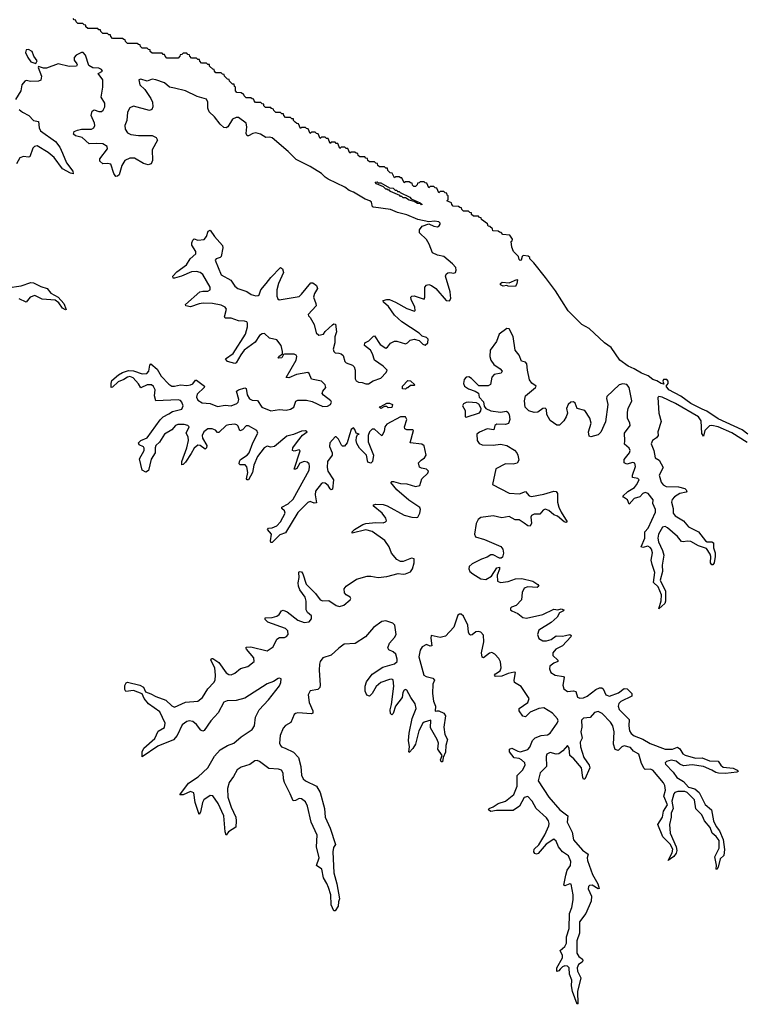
# Model space of a CAD drawing. Extents: x 2535812 to 2752880, y 540738 to 728399.
# Tile 66 of 213: x 2584844 to 2590722, y 631990 to 639962. Entities that reach past the tile are written whole.
import ezdxf

# ---------------------------------------------------------------- set-up
doc = ezdxf.new("R2010")
doc.units = 0

msp = doc.modelspace()

# ---------------------------------------------------------------- linework, layer by layer
at = {"layer": '0CON20XD'}
for points in [[(2590735, 636607.1), (2590690, 636640), (2590495, 636729.2), (2590403.2, 636793.2), (2590365, 636808.6), (2590275, 636854.6), (2590193.2, 636913.2), (2590095, 636964.4), (2590073.3, 636995), (2590090, 637015), (2590090, 637035), (2590078.3, 637048.3), (2590051.7, 637048.3), (2590047.5, 637035), (2590055, 637010), (2590032.5, 637015), (2589998.3, 637038.3), (2589965, 637047.5), (2589928.8, 637078.8), (2589875, 637098.6), (2589815, 637134.4), (2589765.5, 637155.5), (2589700, 637205), (2589628.9, 637308.9), (2589574.4, 637345), (2589451.5, 637461.5), (2589391.2, 637495), (2589282.5, 637605), (2589180, 637765), (2589096.7, 637875), (2589003.6, 637993.6), (2588970, 638025), (2588970, 638035), (2588958.3, 638048.3), (2588918.3, 638051.7), (2588910, 638045), (2588900, 638015), (2588893, 638013), (2588885, 638020), (2588880, 638045), (2588840, 638085), (2588825, 638120), (2588820, 638165), (2588828.3, 638171.7), (2588830, 638185), (2588808.3, 638218.3), (2588752.5, 638222.5), (2588738.3, 638238.3), (2588725, 638240), (2588715, 638250), (2588671.7, 638251.7), (2588668.3, 638268.3), (2588648.3, 638288.3), (2588635, 638290), (2588628.3, 638308.3), (2588580, 638345), (2588578.3, 638358.3), (2588565, 638360), (2588555, 638370), (2588515, 638370), (2588500, 638385), (2588498.3, 638398.3), (2588485, 638400), (2588475, 638410), (2588435, 638410), (2588420, 638425), (2588418.3, 638438.3), (2588405, 638440), (2588395, 638450), (2588351.7, 638451.7), (2588340, 638465), (2588338.3, 638478.3), (2588300, 638495), (2588310, 638505), (2588310, 638535), (2588301.7, 638541.7), (2588298.3, 638558.3), (2588285, 638560), (2588275, 638570), (2588245, 638570), (2588235, 638560), (2588218.3, 638598.3), (2588205, 638600), (2588195, 638610), (2588165, 638610), (2588155, 638600), (2588138.3, 638638.3), (2588125, 638640), (2588115, 638650), (2588085, 638650), (2588075, 638640), (2588061.7, 638638.3), (2588060, 638625), (2588045, 638610), (2588031.7, 638611.7), (2588021.7, 638621.7), (2588018.3, 638638.3), (2588005, 638640), (2587995, 638650), (2587965, 638650), (2587955, 638640), (2587935, 638680), (2587925, 638680), (2587915, 638690), (2587885, 638690), (2587875, 638680), (2587858.3, 638718.3), (2587841.7, 638721.7), (2587821.7, 638741.7), (2587818.3, 638758.3), (2587805, 638760), (2587795, 638770), (2587755, 638770), (2587741.7, 638781.7), (2587738.3, 638798.3), (2587725, 638800), (2587715, 638810), (2587675, 638810), (2587661.7, 638821.7), (2587658.3, 638838.3), (2587645, 638840), (2587635, 638850), (2587595, 638850), (2587581.7, 638861.7), (2587578.3, 638878.3), (2587565, 638880), (2587555, 638890), (2587525, 638890), (2587515, 638880), (2587498.3, 638918.3), (2587485, 638920), (2587475, 638930), (2587445, 638930), (2587435, 638920), (2587418.3, 638958.3), (2587405, 638960), (2587395, 638970), (2587365, 638970), (2587355, 638960), (2587338.3, 638998.3), (2587325, 639000), (2587315, 639010), (2587285, 639010), (2587275, 639000), (2587258.3, 639038.3), (2587245, 639040), (2587235, 639050), (2587205, 639050), (2587195, 639040), (2587178.3, 639078.3), (2587165, 639080), (2587155, 639090), (2587125, 639090), (2587115, 639080), (2587098.3, 639118.3), (2587085, 639120), (2587071.7, 639131.7), (2587060, 639145), (2587058.3, 639158.3), (2587045, 639160), (2587035, 639170), (2586995, 639170), (2586980, 639185), (2586978.3, 639198.3), (2586965, 639200), (2586955, 639210), (2586915, 639210), (2586900, 639225), (2586898.3, 639238.3), (2586881.7, 639241.7), (2586875, 639250), (2586831.7, 639251.7), (2586820, 639265), (2586818.3, 639278.3), (2586805, 639280), (2586795, 639290), (2586751.7, 639291.7), (2586740, 639305), (2586738.3, 639318.3), (2586725, 639320), (2586715, 639330), (2586675, 639330), (2586660, 639345), (2586658.3, 639358.3), (2586645, 639360), (2586635, 639370), (2586601.7, 639371.7), (2586590, 639385), (2586590, 639415), (2586581.7, 639421.7), (2586578.3, 639438.3), (2586565, 639440), (2586551.7, 639451.7), (2586540, 639465), (2586538.3, 639478.3), (2586525, 639480), (2586500, 639505), (2586498.3, 639518.3), (2586485, 639520), (2586475, 639530), (2586431.7, 639531.7), (2586420, 639545), (2586418.3, 639558.3), (2586405, 639560), (2586380, 639585), (2586378.3, 639598.3), (2586365, 639600), (2586355, 639610), (2586315, 639610), (2586300, 639625), (2586298.3, 639638.3), (2586285, 639640), (2586275, 639650), (2586235, 639650), (2586220, 639665), (2586218.3, 639678.3), (2586205, 639680), (2586195, 639690), (2586165, 639690), (2586155, 639680), (2586141.7, 639678.3), (2586140, 639665), (2586125, 639650), (2586035, 639650), (2586020, 639665), (2586015, 639680), (2586005, 639680), (2585995, 639690), (2585915, 639690), (2585900, 639705), (2585898.3, 639718.3), (2585885, 639720), (2585875, 639730), (2585835, 639730), (2585820, 639745), (2585818.3, 639758.3), (2585805, 639760), (2585795, 639770), (2585715, 639770), (2585700, 639785), (2585698.3, 639798.3), (2585685, 639800), (2585675, 639810), (2585595, 639810), (2585580, 639825), (2585578.3, 639838.3), (2585565, 639840), (2585555, 639850), (2585515, 639850), (2585500, 639865), (2585498.3, 639878.3), (2585485, 639880), (2585475, 639890), (2585395, 639890), (2585380, 639905), (2585378.3, 639918.3), (2585365, 639920), (2585355, 639930), (2585315, 639930), (2585300, 639945), (2585298.3, 639958.3), (2585285, 639960), (2585275, 639970)], [(2584975, 639606.7), (2584985, 639627.5), (2584957.5, 639665), (2584944, 639705), (2584915, 639720.8), (2584895, 639718.8), (2584889.4, 639695), (2584910, 639655), (2584935, 639621.4), (2584975, 639606.7)], [(2585695, 638821.1), (2585669.5, 638780.5), (2585647.1, 638705), (2585635, 638693.5), (2585622, 638692), (2585605, 638717.5), (2585580.8, 638790.8), (2585555, 638798.2), (2585515, 638794.4), (2585491.1, 638815), (2585491.8, 638835), (2585553.5, 638915), (2585550, 638935), (2585515, 638955.6), (2585465, 638960.3), (2585405, 638955.3), (2585349, 639009), (2585295, 639021.8), (2585277.8, 639035), (2585285.6, 639055), (2585312.2, 639067.8), (2585345, 639074.1), (2585424.7, 639075.3), (2585443.5, 639085), (2585451.3, 639105), (2585448.7, 639125), (2585421.9, 639185), (2585428.7, 639221.3), (2585445, 639230.9), (2585485, 639217.3), (2585505, 639218.5), (2585519.9, 639230.1), (2585533.2, 639255), (2585533.1, 639285), (2585502.4, 639335), (2585516, 639415), (2585516.2, 639475), (2585477.5, 639525), (2585513.8, 639545), (2585505, 639558.6), (2585485, 639568.9), (2585435, 639571.1), (2585401.8, 639591.8), (2585375, 639674.2), (2585356.9, 639695), (2585345, 639696.8), (2585301.4, 639675), (2585284, 639655), (2585284.2, 639635), (2585306.2, 639605), (2585308.8, 639595), (2585302.5, 639585), (2585243.9, 639583.9), (2585155, 639603.6), (2585061.7, 639568.3), (2585035, 639569.5), (2584997, 639583), (2584994.2, 639575), (2585020, 639505), (2585015, 639472), (2584996.9, 639463.1), (2584935, 639460.3), (2584895, 639468.9), (2584885, 639464.4), (2584859.6, 639435), (2584852, 639385), (2584810.3, 639315)], [(2586822.5, 636495), (2586768.4, 636425), (2586738.6, 636355), (2586728.1, 636295), (2586695, 636236), (2586685, 636236.2), (2586680, 636245), (2586690, 636295), (2586682.6, 636342.6), (2586666.7, 636356.7), (2586626.8, 636356.8), (2586620.6, 636365), (2586621.5, 636385), (2586630.5, 636399.5), (2586683.3, 636436.7), (2586699.2, 636455), (2586729.8, 636535), (2586770.6, 636615), (2586761.9, 636635), (2586695, 636672.5), (2586675, 636673.9), (2586645, 636642.3), (2586625, 636634.2), (2586611.5, 636671.5), (2586601.5, 636681.5), (2586585, 636686.2), (2586535, 636682.3), (2586515, 636674.8), (2586455, 636620), (2586445, 636620), (2586427.1, 636637.1), (2586399.9, 636649.9), (2586365, 636649.4), (2586333.8, 636625), (2586318.8, 636595), (2586323.1, 636573.1), (2586358.9, 636515), (2586355.7, 636495), (2586345, 636484.2), (2586305, 636513.8), (2586285, 636516.2), (2586255, 636492.2), (2586230.3, 636449.7), (2586185, 636380), (2586165, 636360), (2586155, 636357.5), (2586155, 636383.3), (2586195.6, 636494.4), (2586209.7, 636555), (2586207.8, 636585), (2586189.5, 636615), (2586214.4, 636665), (2586202.9, 636675), (2586175, 636683.9), (2586123.3, 636685), (2586105.3, 636675), (2586075, 636640.9), (2586015.3, 636605), (2585975, 636541.8), (2585946.3, 636513.7), (2585940.3, 636495), (2585940.5, 636455), (2585907.3, 636402.7), (2585885, 636311.4), (2585865, 636297.1), (2585833.3, 636313.3), (2585813.9, 636405), (2585849.5, 636475), (2585851.9, 636491.9), (2585844.5, 636504.5), (2585810.6, 636520.6), (2585804.6, 636535.4), (2585824.2, 636555), (2585873.7, 636576.3), (2585978.9, 636721.1), (2586004.5, 636745.5), (2586049, 636771), (2586080.8, 636789.2), (2586155, 636808), (2586165.2, 636834.8), (2586156.7, 636865), (2586145, 636877.8), (2586125, 636885.2), (2585945.5, 636875.5), (2585933.9, 636915), (2585940.8, 636965), (2585925, 636992.1), (2585910, 637005), (2585875, 637005.3), (2585825, 636980), (2585805, 637013.6), (2585760.9, 637060.8), (2585735, 637072.5), (2585715, 637068.5), (2585685, 637048.9), (2585639.3, 637030.7), (2585595, 636986.2), (2585584.1, 636984.1), (2585582.9, 637015), (2585589.7, 637040.3), (2585643.1, 637085), (2585675, 637104.5), (2585725, 637120.8), (2585765, 637119.1), (2585835, 637094.2), (2585872.7, 637097.3), (2585888.5, 637115), (2585896.2, 637165), (2585905, 637175.8), (2585955, 637131.1), (2585987.1, 637075), (2586049.9, 637009.9), (2586075.2, 636995.2), (2586095, 636993.3), (2586145, 637006.2), (2586195, 637000.6), (2586225, 637004.6), (2586245.3, 637014.7), (2586265, 637042.9), (2586275, 637044.4), (2586338.6, 636995), (2586335.6, 636985), (2586279.7, 636930.3), (2586274.8, 636905), (2586285, 636881.8), (2586319.2, 636859.2), (2586385, 636854.8), (2586445, 636830.4), (2586505, 636842), (2586555, 636834.8), (2586601.1, 636855), (2586610.6, 636865), (2586616, 636886), (2586598.8, 636955), (2586613.3, 636965), (2586665, 636980), (2586675.5, 636975.5), (2586683.4, 636923.4), (2586702.4, 636892.4), (2586725, 636881.1), (2586767.9, 636877.9), (2586804, 636825), (2586875, 636795.2), (2586945, 636806.1), (2586998.5, 636801.5), (2587035, 636809.5), (2587060.9, 636825), (2587077, 636873), (2587095, 636882.3), (2587165, 636880), (2587211.1, 636871.1), (2587295, 636831.1), (2587335, 636833.5), (2587359.6, 636845), (2587366.9, 636865), (2587360.9, 636875), (2587300.7, 636920.7), (2587292.1, 636935), (2587296.4, 636955), (2587319.5, 636985), (2587315.4, 637005), (2587285, 637035.8), (2587205, 637050.8), (2587185, 637096.2), (2587175, 637104.3), (2587082, 637088), (2587022.5, 637062.5), (2586998.8, 637065), (2587081.8, 637205), (2587086.7, 637235), (2587080.8, 637245), (2587065, 637252.5), (2586985, 637253.3), (2586978.3, 637251.7), (2586965.7, 637225), (2586940.6, 637220.6), (2586936.2, 637225), (2586941.4, 637235), (2586970, 637255), (2586970.6, 637275), (2586959.6, 637325), (2586925, 637369.3), (2586865, 637383.3), (2586825, 637419.6), (2586805, 637418.2), (2586785, 637404.5), (2586748.2, 637351.8), (2586658.7, 637285), (2586631.5, 637248.5), (2586595, 637183.8), (2586585, 637176.9), (2586524, 637194), (2586508, 637215), (2586571.7, 637258.3), (2586671.2, 637415), (2586687.3, 637475), (2586687.5, 637505), (2586681.4, 637515), (2586662, 637522), (2586614.7, 637524.7), (2586555, 637544.7), (2586505, 637544.5), (2586501.8, 637555), (2586517.1, 637617.1), (2586505.6, 637635), (2586475, 637650.9), (2586403.3, 637663.3), (2586326.9, 637666.9), (2586295, 637662.2), (2586225, 637637.8), (2586186.7, 637645), (2586183.8, 637655), (2586301, 637759), (2586325, 637764.7), (2586365, 637762.7), (2586385.5, 637775), (2586384.6, 637795), (2586325, 637899.2), (2586304, 637914), (2586275, 637923.4), (2586235, 637920.2), (2586154, 637885), (2586095, 637870), (2586085, 637870), (2586083.8, 637885), (2586115, 637919.1), (2586192.9, 637977.1), (2586223.9, 638026.1), (2586270, 638065), (2586267.5, 638085), (2586235.6, 638135), (2586235.7, 638155), (2586245, 638176.7), (2586255, 638186.2), (2586285.7, 638175.7), (2586335, 638181.9), (2586355.6, 638205), (2586369.5, 638250.5), (2586385, 638256.2), (2586419.4, 638205), (2586483.6, 638133.6), (2586486.2, 638115), (2586474.3, 638045), (2586465, 638035.7), (2586433.8, 638026.2), (2586425.6, 638014.4), (2586475, 637894.6), (2586551.9, 637851.9), (2586585.4, 637805), (2586607.8, 637785), (2586681.6, 637761.6), (2586716.6, 637736.6), (2586755, 637724.6), (2586772.7, 637727.3), (2586780.6, 637735), (2586795.9, 637774.1), (2586838.5, 637825), (2586875, 637875.5), (2586955, 637954), (2586969.2, 637945), (2586978.9, 637915), (2586937.9, 637825), (2586924, 637775), (2586925, 637723.3), (2586932.3, 637702.3), (2586942.5, 637692.5), (2587105, 637721.5), (2587125, 637738.6), (2587198.3, 637831.7), (2587215, 637830), (2587245, 637809.2), (2587252.5, 637785), (2587227.7, 637745), (2587220.4, 637715), (2587239.6, 637665), (2587241.1, 637645), (2587177.5, 637575), (2587180, 637565), (2587195, 637550), (2587225.4, 637495), (2587242.9, 637425), (2587265, 637407.5), (2587302.5, 637415), (2587315, 637435.8), (2587375, 637490), (2587385, 637498), (2587397.5, 637497.5), (2587406.2, 637435), (2587394.5, 637395), (2587393.1, 637345), (2587381.1, 637295), (2587385.4, 637275.4), (2587395, 637264.5), (2587425, 637261.2), (2587445, 637255.4), (2587461.8, 637241.8), (2587475.3, 637195.3), (2587485, 637182.3), (2587535, 637163.9), (2587550.3, 637150.3), (2587557.9, 637125), (2587557.1, 637055), (2587565, 637038.9), (2587585, 637025.6), (2587615, 637025.5), (2587645, 637013.8), (2587665, 637013.8), (2587702.6, 637037.4), (2587765, 637058.9), (2587808.2, 637105), (2587816.2, 637125), (2587785, 637155.3), (2587714.5, 637204.5), (2587698.9, 637255), (2587681.9, 637285), (2587633.1, 637325), (2587636.9, 637345), (2587668.7, 637361.3), (2587705, 637400.5), (2587715, 637402.2), (2587761.3, 637331.3), (2587805, 637303.3), (2587819.5, 637310.5), (2587845, 637341.8), (2587875, 637357.8), (2587895, 637358.2), (2587965, 637337.3), (2587982.5, 637345), (2588002.3, 637367.7), (2588035, 637376), (2588075.3, 637365.3), (2588105.6, 637335), (2588125, 637327.3), (2588146.2, 637345), (2588148.2, 637375), (2588135, 637387.3), (2588100.3, 637400.3), (2588075, 637422.7), (2587935, 637516.7), (2587875, 637569.1), (2587828.8, 637638.8), (2587785.8, 637675), (2587783.2, 637686.8), (2587813.8, 637696.2), (2587836.7, 637695), (2587885, 637674.6), (2587975, 637622.8), (2588038.1, 637601.9), (2588043.8, 637606.2), (2588039.5, 637635), (2588010.9, 637695), (2588008, 637715), (2588015.8, 637724.2), (2588035, 637725.5), (2588115, 637700), (2588122.5, 637715), (2588121.1, 637795), (2588135, 637813.1), (2588155, 637817.1), (2588175, 637810.4), (2588210, 637785), (2588295, 637689.1), (2588320, 637685), (2588330.9, 637705), (2588327, 637757), (2588290, 637885), (2588295, 637900), (2588307.9, 637912.1), (2588325, 637915.4), (2588355, 637909.4), (2588369.2, 637915), (2588375.5, 637935), (2588371.1, 637955), (2588344.4, 637985), (2588275.7, 638045), (2588224.2, 638054.2), (2588184.8, 638074.8), (2588156.7, 638145), (2588135, 638181.2), (2588078.6, 638235), (2588079.2, 638260.8), (2588098.8, 638291.2), (2588155, 638310), (2588195, 638291.1), (2588225, 638284.6), (2588238.7, 638291.3), (2588246.8, 638305), (2588246.1, 638315), (2588235.5, 638325), (2588199.6, 638330.4), (2588155, 638325.6), (2588065, 638344.4), (2587975, 638381.6), (2587901.4, 638401.3), (2587842.5, 638425), (2587705, 638442.5), (2587697.7, 638447.7), (2587690.4, 638485), (2587675.4, 638495), (2587637.5, 638507.5), (2587544.7, 638565), (2587509, 638579), (2587474.7, 638605), (2587340.4, 638669.6), (2587315, 638685.6), (2587285, 638716.8), (2587195, 638771.6), (2587080.2, 638830.2), (2587016, 638895), (2586885, 639004.2), (2586865, 639010.8), (2586835, 639008), (2586790.8, 639035), (2586755, 639044.7), (2586730.1, 639039.9), (2586695, 639020), (2586685, 639021.9), (2586675, 639040), (2586681.3, 639095), (2586676.1, 639125), (2586615, 639168.9), (2586595, 639170.3), (2586565, 639157.5), (2586527.3, 639095), (2586515, 639087.3), (2586495, 639088.1), (2586465.4, 639115.4), (2586420.6, 639175), (2586376.5, 639216.5), (2586366.2, 639245), (2586365.5, 639295), (2586355, 639316.9), (2586280.6, 639340.6), (2586186, 639386), (2586095.8, 639405.8), (2586055, 639415.4), (2586015, 639451.1), (2585945, 639474.6), (2585915, 639478.9), (2585875, 639463.1), (2585825, 639478.8), (2585807.5, 639475), (2585815.8, 639435), (2585856.9, 639396.9), (2585904.8, 639324.8), (2585917.1, 639295), (2585921.8, 639255), (2585911.5, 639235), (2585895, 639225.4), (2585765, 639262), (2585735, 639249.2), (2585715, 639213.8), (2585710, 639145), (2585694.7, 639105), (2585696.9, 639075), (2585715, 639045.6), (2585741.8, 639031.8), (2585805, 639023.1), (2585915, 639023.3), (2585947.4, 639007.4), (2585958.8, 638985), (2585915, 638907.5), (2585917.9, 638822.1), (2585907.5, 638795), (2585882.9, 638787.1), (2585845, 638796.4), (2585771.5, 638841.5), (2585735, 638839.1), (2585695, 638821.1)], [(2584839.7, 639235), (2584865, 639212.9), (2584916.2, 639186.2), (2584955, 639146.2), (2584996.5, 639136.5), (2585000.9, 639085), (2585011.1, 639061.1), (2585133.1, 638975), (2585168.6, 638928.6), (2585191.2, 638881.2), (2585222.5, 638802.5), (2585272.9, 638735), (2585275.7, 638714.3), (2585255, 638718.1), (2585189.4, 638755), (2585121.5, 638845), (2585073.8, 638885), (2584985, 638939.4), (2584963.8, 638935), (2584948.8, 638921.2), (2584925, 638852.2), (2584915, 638848.2), (2584875, 638854.7), (2584845, 638842.1), (2584817.5, 638795)], [(2588095, 638462.5), (2588090, 638470), (2588063, 638473), (2588035, 638490), (2587995, 638500), (2587965, 638520), (2587945, 638520), (2587935, 638530), (2587925, 638530), (2587918.3, 638538.3), (2587845, 638570), (2587835, 638580), (2587825, 638580), (2587815, 638590), (2587805, 638590), (2587788.3, 638608.3), (2587731.7, 638631.7), (2587720, 638645), (2587735, 638650), (2587745, 638640), (2587765, 638640), (2587835, 638600), (2587865, 638597.5), (2587881.7, 638581.7), (2587895, 638580), (2587901.7, 638571.7), (2587915, 638570), (2587921.7, 638561.7), (2588000, 638525), (2588011.7, 638511.7), (2588085, 638480), (2588100, 638465), (2588095, 638462.5)], [(2584745, 637789.5), (2584856.6, 637806.6), (2584935, 637832.5), (2584955, 637830.9), (2585015, 637801.8), (2585066.1, 637786.1), (2585096.6, 637746.6), (2585155.7, 637715), (2585200, 637665), (2585220, 637615), (2585215, 637613.3), (2585191.2, 637625), (2585159.4, 637669.4), (2585129.8, 637689.8), (2585025, 637698.6), (2584965, 637728.3), (2584928.9, 637715), (2584895, 637675.7), (2584840.6, 637700.6)], [(2588855, 637802.5), (2588797, 637803), (2588785, 637810), (2588755, 637803.3), (2588733.6, 637813.6), (2588733.3, 637825), (2588746.4, 637836.4), (2588805, 637830), (2588865, 637857.5), (2588870, 637855), (2588866.7, 637825), (2588855, 637802.5)], [(2590729.6, 636539.6), (2590606.3, 636616.3), (2590495, 636664.9), (2590445, 636674.8), (2590425, 636673.1), (2590387.9, 636635), (2590375, 636590), (2590362.6, 636612.6), (2590358.6, 636715), (2590336.7, 636745), (2590148.6, 636855), (2590042.2, 636905), (2590015, 636910.4), (2590006.9, 636903.1), (2590014.6, 636775), (2590032.7, 636707.3), (2590006.9, 636625), (2590008.6, 636595), (2589996, 636575), (2589962.5, 636555), (2589952.1, 636527.9), (2589974.5, 636475), (2589984.4, 636415), (2590016.4, 636396.4), (2590051.1, 636335), (2590018, 636275), (2590035, 636218.6), (2590050, 636195), (2590075, 636181.8), (2590175, 636180), (2590225, 636166.5), (2590237.1, 636155), (2590242, 636145), (2590236.7, 636135), (2590185, 636125.5), (2590141.7, 636098.3), (2590122, 636078), (2590117.5, 636055), (2590130.6, 636005), (2590131.5, 635965), (2590145.9, 635945.9), (2590215, 635903.3), (2590255, 635854.4), (2590335.7, 635815.7), (2590391.8, 635741.8), (2590405, 635735.4), (2590444.4, 635734.4), (2590456.2, 635726.2), (2590457.5, 635685), (2590470, 635645), (2590471.4, 635615), (2590462.9, 635565), (2590451.7, 635548.3), (2590445, 635548), (2590432.7, 635565), (2590436.9, 635615), (2590430.9, 635635), (2590399.8, 635679.8), (2590335, 635702.3), (2590275, 635737.5), (2590245, 635740.7), (2590215, 635733.1), (2590197.2, 635737.2), (2590166.2, 635776.2), (2590085, 635848.8), (2590065, 635858.8), (2590045, 635853.2), (2590013, 635795), (2590006.1, 635765), (2590011.3, 635735), (2590045.2, 635665.2), (2590054.7, 635625.3), (2590041.4, 635545), (2590045.6, 635494.4), (2590025.4, 635425), (2590067.7, 635335), (2590068.8, 635255), (2590062.5, 635235), (2590015, 635192.5), (2590034.2, 635255.8), (2590036.7, 635305), (2590010.6, 635370.6), (2589971.4, 635405), (2589981.9, 635485), (2589960.3, 635550.3), (2589951.9, 635585), (2589963.2, 635645), (2589954.8, 635675), (2589945, 635688.6), (2589925, 635698.3), (2589885, 635688.9), (2589873.1, 635695), (2589902.3, 635765), (2589902, 635815), (2589927.3, 635845), (2589988.8, 635975), (2589987.4, 635995), (2589965.4, 636044.6), (2589970.3, 636075), (2589927.2, 636125), (2589905, 636133.7), (2589885.4, 636125), (2589861.7, 636098.3), (2589816.2, 636083.8), (2589775, 636038.8), (2589760.6, 636075), (2589730, 636095), (2589724.2, 636105), (2589765, 636142.2), (2589817, 636173), (2589835.3, 636195), (2589854.4, 636235), (2589845, 636247.3), (2589800.8, 636255), (2589801.5, 636275), (2589826.2, 636345), (2589820.2, 636370.2), (2589805, 636376.9), (2589755, 636362.1), (2589733.8, 636375), (2589735, 636400.8), (2589777.5, 636455), (2589782.5, 636475), (2589773.7, 636493.7), (2589737.1, 636525), (2589739.4, 636550.6), (2589737.3, 636615), (2589783.3, 636675), (2589780.3, 636695), (2589760.9, 636735), (2589760, 636785), (2589767.1, 636815), (2589796.1, 636875), (2589773.5, 636983.5), (2589755, 637008), (2589722.5, 637012.5), (2589695, 637004.5), (2589595, 636912), (2589590.9, 636895), (2589601.5, 636845), (2589583.6, 636706.3), (2589545, 636622.9), (2589525, 636599.6), (2589465, 636585.6), (2589450.5, 636590.5), (2589446.8, 636625), (2589466.1, 636695), (2589457.7, 636735), (2589415, 636796.9), (2589354.1, 636814.1), (2589337.8, 636857.8), (2589325, 636867.5), (2589303.7, 636866.3), (2589281.1, 636845), (2589268.8, 636815), (2589274.6, 636775), (2589266.1, 636745), (2589247.3, 636712.7), (2589211.3, 636678.7), (2589189.1, 636679.1), (2589135.3, 636715.3), (2589110, 636765), (2589106.4, 636805), (2589095.4, 636815.4), (2589076.6, 636813.4), (2589035.4, 636784.6), (2589005, 636780.4), (2588964.1, 636794.1), (2588934.7, 636824.7), (2588928.7, 636875), (2588935.4, 636915), (2589017.1, 636985), (2589021.4, 636995), (2588987.8, 637017.8), (2588969.2, 637045), (2588951.8, 637125), (2588947.8, 637175), (2588935, 637187.5), (2588905, 637197.5), (2588883.8, 637245), (2588851.8, 637285), (2588835.3, 637395.3), (2588805, 637460), (2588785, 637460.6), (2588723.3, 637415), (2588701.6, 637355), (2588650, 637285), (2588646.5, 637235), (2588655, 637204.4), (2588680.8, 637170.8), (2588732.2, 637135), (2588746.9, 637115), (2588739.1, 637100.9), (2588681.9, 637088.1), (2588665, 637067.1), (2588651.8, 637008.2), (2588635, 636998.4), (2588558.2, 636998.2), (2588497.9, 637057.9), (2588478.8, 637068.8), (2588455, 637068.4), (2588440.7, 637049.3), (2588434.8, 637015), (2588442.9, 636995), (2588475, 636971.6), (2588530, 636955), (2588555, 636936.7), (2588562, 636905), (2588595, 636866.9), (2588602.6, 636832.6), (2588614.5, 636814.5), (2588655, 636794.2), (2588735, 636785.3), (2588781.1, 636791.1), (2588794, 636784), (2588804.6, 636764.6), (2588810.4, 636725), (2588797.3, 636692.7), (2588775, 636685.4), (2588705, 636687.5), (2588688.2, 636675), (2588678.6, 636641.4), (2588625, 636649.2), (2588565, 636623.4), (2588543.2, 636605), (2588543.8, 636553.8), (2588560.2, 636530.2), (2588585, 636520.8), (2588675, 636517.7), (2588735, 636523.8), (2588785.4, 636515.4), (2588847.2, 636477.2), (2588865.9, 636455.9), (2588874.7, 636434.7)], [(2587965, 636970), (2587941.7, 636971.7), (2587940, 636995), (2587985, 637040), (2588005, 637037.5), (2588040, 637005), (2588035, 637000), (2588005, 637000), (2587985, 636980), (2587975, 636980), (2587965, 636970)], [(2587765, 636812.5), (2587751.7, 636828.3), (2587765, 636830), (2587813, 636857), (2587835, 636857.5), (2587860, 636845), (2587855, 636822.5), (2587825, 636820), (2587815, 636830), (2587795, 636830), (2587765, 636812.5)], [(2588455, 636744.4), (2588565, 636778.9), (2588574.2, 636795), (2588576.1, 636815), (2588559.5, 636849.5), (2588539.4, 636859.4), (2588475.7, 636864.3), (2588455, 636862.6), (2588435, 636851.5), (2588427.1, 636835), (2588446.7, 636796.7), (2588446.7, 636746.7), (2588455, 636744.4)], [(2588217.5, 634365), (2588235, 634366), (2588275, 634345.8), (2588288.8, 634325), (2588276.5, 634235), (2588284.6, 634174.6), (2588304.6, 634135), (2588292.1, 634085), (2588287.9, 634032.1), (2588270.5, 633989.5), (2588265, 633952.5), (2588255, 633953.8), (2588248.8, 633968.8), (2588262.5, 634005), (2588227.5, 634055), (2588230.8, 634105), (2588221.9, 634135), (2588168, 634228), (2588170, 634290), (2588115, 634275.5), (2588106.7, 634265), (2588073.3, 634205), (2588045, 634096.9), (2588025, 634060), (2587995, 634028.8), (2587990.8, 634035), (2587998.5, 634075), (2587990, 634125), (2587994.5, 634185.5), (2588020, 634305), (2588051.5, 634385), (2588042.1, 634422.1), (2588008.9, 634475), (2587975, 634532.9), (2587965, 634537.9), (2587955, 634534.4), (2587942.8, 634515), (2587939.1, 634475), (2587884.4, 634405), (2587865.5, 634345), (2587854.2, 634334.2), (2587843.6, 634343.6), (2587840.4, 634375), (2587852.3, 634417.7), (2587869.5, 634565), (2587865, 634616.9), (2587855, 634622.5), (2587835, 634620.3), (2587765.5, 634595), (2587728.2, 634561.8), (2587695, 634505.6), (2587675, 634485.6), (2587651.7, 634491.7), (2587639.1, 634525), (2587638.7, 634565), (2587648.4, 634601.6), (2587695, 634662.7), (2587781.7, 634718.3), (2587875, 634747.6), (2587897.3, 634765), (2587897.7, 634785), (2587886, 634826), (2587865, 634843.9), (2587830.7, 634860.7), (2587821.1, 634875), (2587835.3, 634914.7), (2587875, 634958.6), (2587889.2, 634985), (2587879.1, 635059.1), (2587862.5, 635075), (2587805.6, 635094.4), (2587775, 635088.9), (2587705, 635040), (2587641.1, 634965), (2587558.6, 634911.4), (2587468, 634905), (2587425.7, 634874.3), (2587365, 634816.5), (2587295, 634794.3), (2587275, 634766), (2587270, 634745), (2587266.5, 634695), (2587275.4, 634575), (2587270.9, 634555), (2587255, 634538.8), (2587195, 634527.8), (2587176.9, 634495), (2587184.7, 634434.7), (2587216.5, 634365), (2587215, 634346.7), (2587205, 634341.4), (2587095, 634351.1), (2587075, 634345.7), (2587063.5, 634335), (2587038, 634272), (2586995, 634246.4), (2586976.4, 634225), (2586951.1, 634165), (2586945.4, 634105.4), (2586952.5, 634085), (2586962.9, 634075), (2586992.5, 634065), (2587060.1, 634030.1), (2587099.1, 633989.1), (2587119.4, 633915), (2587122.8, 633845), (2587137.1, 633815), (2587155, 633798.8), (2587245, 633756.5), (2587273.8, 633705), (2587310.4, 633575), (2587316, 633505), (2587356.9, 633415), (2587398, 633285), (2587381.8, 633258.2), (2587377.6, 633225), (2587384.5, 633055), (2587410.9, 632965), (2587431.2, 632845), (2587421.7, 632818.3), (2587420, 632785), (2587395, 632747.5), (2587385, 632746.7), (2587364.4, 632795), (2587360.6, 632875), (2587341.5, 632935), (2587328.8, 632968.8), (2587300.4, 633015), (2587287.3, 633085), (2587243.8, 633115), (2587266.2, 633175), (2587244.6, 633265), (2587250.4, 633360.4), (2587201.6, 633465), (2587171.3, 633595), (2587155, 633628.9), (2587125, 633653.8), (2587105, 633656.9), (2587075, 633640.5), (2587055, 633638), (2587032.9, 633695), (2586986, 633785), (2586977.3, 633815), (2586975, 633862.5), (2586962.5, 633885), (2586937.5, 633895), (2586860.1, 633900.1), (2586785, 633956.5), (2586765, 633963.5), (2586745, 633961.1), (2586705, 633930.9), (2586635, 633909.5), (2586602.3, 633887.7), (2586574.5, 633835), (2586538.9, 633785), (2586523.8, 633736.2), (2586528.1, 633668.1), (2586555, 633586.2), (2586593.6, 633505), (2586596.4, 633475), (2586591.2, 633425), (2586533.1, 633386.9), (2586515, 633360), (2586506, 633386), (2586496.2, 633515), (2586448.7, 633615), (2586405, 633678), (2586385, 633681.4), (2586332.2, 633645), (2586322.5, 633625), (2586305.8, 633545), (2586295, 633527.5), (2586262.7, 633625), (2586251.9, 633701.9), (2586225, 633712.9), (2586165, 633686.2), (2586140, 633685), (2586210.2, 633779.8), (2586288.3, 633831.7), (2586365, 633905.7), (2586419.3, 633999.3), (2586465, 634050.6), (2586525, 634084.4), (2586575, 634103.1), (2586634.7, 634155.3), (2586725.3, 634214.7), (2586742.2, 634245), (2586752.5, 634315), (2586781.1, 634375), (2586857.5, 634455), (2586945, 634569.2), (2586957.5, 634595), (2586958, 634625), (2586945, 634630.8), (2586935, 634628.1), (2586896, 634604), (2586845, 634585.4), (2586665, 634469.6), (2586595, 634448.9), (2586522.7, 634447.3), (2586495.8, 634435), (2586450.3, 634349.7), (2586390.6, 634285), (2586335, 634206), (2586325, 634201.2), (2586308.3, 634208.3), (2586274.4, 634255), (2586245, 634280), (2586215, 634285.4), (2586195, 634280.5), (2586158.1, 634251.9), (2586117.8, 634165), (2586088.8, 634131.2), (2585960.5, 634079.5), (2585835, 633992.5), (2585835.8, 634035), (2585848, 634065), (2585937.4, 634142.6), (2585965, 634202), (2586015, 634230.8), (2586021.8, 634265), (2585978.6, 634358.6), (2585885, 634423.3), (2585850, 634465), (2585833.8, 634503.8), (2585765, 634529.6), (2585703.2, 634523.2), (2585695, 634540), (2585695, 634570), (2585705, 634593.3), (2585715, 634598), (2585815, 634574.2), (2585845, 634558), (2585860.7, 634520.7), (2585905, 634504.4), (2585945, 634481.1), (2586025, 634453.5), (2586075, 634405.7), (2586095, 634396.7), (2586185, 634435.4), (2586285.9, 634444.1), (2586323.6, 634475), (2586364.8, 634545.2), (2586415.2, 634594.8), (2586426.1, 634615), (2586428.4, 634655), (2586421.6, 634715), (2586391.1, 634775), (2586395, 634790), (2586405, 634790), (2586455, 634758.5), (2586514.7, 634674.7), (2586535, 634660), (2586555, 634657.7), (2586585, 634672.1), (2586630.5, 634709.5), (2586688.6, 634725), (2586740, 634765), (2586737.5, 634795), (2586678.5, 634865), (2586674.4, 634875), (2586678.3, 634881.7), (2586715, 634883.8), (2586845, 634851.8), (2586895.5, 634885), (2586924.4, 634945), (2586945, 634959.5), (2586985, 634960.5), (2587001.9, 634968.1), (2587015.4, 634985), (2587013.6, 635015), (2586995, 635033.6), (2586851.9, 635085), (2586829.5, 635105), (2586830, 635120), (2586885, 635120.4), (2586925, 635131.5), (2586942.5, 635145), (2586961.1, 635175), (2586975, 635180.4), (2587008.8, 635168.8), (2587095, 635098.9), (2587145, 635080), (2587185, 635085.5), (2587205, 635112), (2587204.3, 635135), (2587171.4, 635161.4), (2587160.4, 635185), (2587160.3, 635255), (2587152.3, 635285), (2587110.7, 635345), (2587099.5, 635375), (2587097.4, 635402.6), (2587104.6, 635445), (2587100.8, 635485), (2587106, 635494), (2587125, 635490), (2587135, 635473.8), (2587162.6, 635392.6), (2587237, 635317), (2587275.4, 635265.4), (2587295, 635255.6), (2587345, 635260), (2587405, 635220), (2587431.7, 635211.7), (2587465, 635222.2), (2587517.5, 635265), (2587522, 635275), (2587518, 635285), (2587484.2, 635305), (2587470.8, 635320.8), (2587470, 635355), (2587485.9, 635374.1), (2587569, 635431), (2587655, 635456.1), (2587685, 635456.9), (2587745, 635446.5), (2587815, 635453.3), (2587905, 635478.8), (2587945, 635471.2), (2587965, 635474), (2588005, 635490), (2588021.2, 635515), (2588036.2, 635565), (2588035, 635597.5), (2588015, 635603.3), (2587945, 635573.8), (2587925, 635576), (2587895, 635590), (2587852.6, 635642.6), (2587832.2, 635695), (2587797.1, 635745), (2587695, 635816.9), (2587645, 635830.4), (2587534.3, 635804.3), (2587534.4, 635815), (2587552.9, 635835), (2587619.2, 635875), (2587643.3, 635883.3), (2587725, 635890.8), (2587785, 635888.5), (2587803.8, 635895), (2587811.4, 635905), (2587806.4, 635925), (2587775.2, 635965.2), (2587702.5, 636025), (2587708, 636035), (2587725, 636040.5), (2587785, 636035.3), (2587815.7, 636025.7), (2587955, 635948.9), (2588016.2, 635933.8), (2588055, 635930.6), (2588065.8, 635935), (2588080, 635965), (2588085.5, 635995.5), (2588081.1, 636011.1), (2587990.9, 636070.9), (2587895, 636154.5), (2587846, 636215), (2587855, 636222.5), (2587867.9, 636222.1), (2587925, 636205.4), (2587975, 636204.1), (2588045, 636182.7), (2588080.7, 636189.3), (2588098.5, 636245), (2588145, 636288.9), (2588152.5, 636305), (2588135, 636322.1), (2588095, 636329.6), (2588079.6, 636339.6), (2588070, 636375), (2588092.5, 636395), (2588120, 636415), (2588132.3, 636435), (2588115, 636510.8), (2588096.2, 636525), (2588003.3, 636535), (2588030, 636635), (2588025, 636641.2), (2587975, 636640.8), (2587960, 636650), (2587956.9, 636665), (2587974.6, 636724.6), (2587963.8, 636745), (2587925, 636745.3), (2587813.2, 636686.8), (2587798.8, 636665), (2587791.9, 636628.1), (2587775, 636592.5), (2587715, 636646.6), (2587695, 636647.1), (2587673.1, 636625), (2587664.1, 636595.9), (2587662.9, 636545), (2587706.1, 636435), (2587698.2, 636385), (2587685, 636372.1), (2587660.3, 636380.3), (2587649.4, 636435), (2587593.8, 636493.8), (2587570.4, 636530.4), (2587565.2, 636555), (2587569.2, 636580.8), (2587577.5, 636602.5), (2587590, 636605), (2587565, 636614), (2587556.4, 636645), (2587545, 636656.4), (2587524.8, 636645), (2587510.7, 636599.3), (2587494.2, 636535.8), (2587470.5, 636509.5), (2587455, 636510), (2587447.3, 636517.3), (2587423.8, 636565), (2587405, 636584.4), (2587395, 636583.3), (2587352.2, 636535), (2587350.9, 636505), (2587371.2, 636455), (2587372.7, 636435), (2587335.3, 636385), (2587330, 636335), (2587337.5, 636305), (2587382.8, 636235), (2587375, 636160), (2587365, 636155.7), (2587355, 636162.5), (2587339.6, 636189.6), (2587315, 636208.2), (2587295, 636211.5), (2587285, 636206.5), (2587236.8, 636143.2), (2587233.9, 636113.9), (2587245, 636048.8), (2587225, 636047.9), (2587195, 636060.9), (2587175, 636052.5), (2587095, 635972.4), (2586995, 635806.7), (2586948.7, 635791.3), (2586885, 635729.2), (2586875, 635730), (2586873.5, 635743.5), (2586880.4, 635795), (2586849.2, 635835), (2586857.5, 635845), (2586885, 635847.2), (2586925, 635862.5), (2586954.3, 635895), (2586990.5, 635965), (2586985.2, 635985.2), (2586964.4, 636005), (2586964.5, 636015), (2587015, 636042.1), (2587055, 636080.3), (2587184.4, 636315), (2587189.4, 636345), (2587185.6, 636365.6), (2587169.5, 636379.5), (2587145.4, 636384.6), (2587109.5, 636370.5), (2587085, 636328.8), (2587075, 636321.2), (2587065, 636322.5), (2587112.3, 636472.3), (2587105, 636480), (2587065, 636467.1), (2587051.9, 636475), (2587054.7, 636495), (2587092.2, 636547.8), (2587133, 636597), (2587168.6, 636625), (2587155, 636632.5), (2587125, 636630.3), (2587057.8, 636602.2), (2587005, 636591), (2586905, 636506.9), (2586875, 636499.4), (2586845, 636509.4), (2586822.5, 636495)], [(2588874.7, 636434.7), (2588880.8, 636395), (2588868.2, 636371.8), (2588835, 636362.1), (2588775, 636365.5), (2588695, 636326.2), (2588668.8, 636198.8), (2588805, 636126.9), (2588887.3, 636122.7), (2588935, 636142), (2588965, 636107.5), (2588985, 636100), (2589085, 636119.3), (2589164.5, 636144.5), (2589185, 636141.5), (2589195.4, 636125), (2589194.7, 636055), (2589204.7, 636015), (2589223.6, 635973.6), (2589273.8, 635895), (2589265, 635890), (2589248.8, 635895), (2589195, 635941.1), (2589165, 635953.3), (2589125, 635987.6), (2589095, 635997.5), (2589079.4, 635990.6), (2589051.7, 635958.3), (2589005, 635958.2), (2588985, 635948.5), (2588979.7, 635935), (2588984.7, 635885), (2588975, 635862.1), (2588955, 635862.8), (2588925, 635884.1), (2588885, 635912.1), (2588852.9, 635912.9), (2588805, 635938.8), (2588745, 635929.5), (2588675, 635943.6), (2588575, 635930), (2588554, 635915), (2588537.7, 635882.3), (2588523.3, 635795), (2588532.5, 635775), (2588605, 635754.3), (2588736.6, 635696.6), (2588753.9, 635675), (2588758, 635642), (2588748.8, 635611.2), (2588738.8, 635601.2), (2588725, 635602), (2588675, 635628.6), (2588655, 635628.8), (2588625, 635609.7), (2588580, 635595), (2588503.5, 635556.5), (2588480.8, 635535), (2588478.6, 635515), (2588486.9, 635495), (2588508.6, 635475), (2588574.8, 635434.8), (2588615, 635430.5), (2588660.9, 635455), (2588705, 635523.3), (2588725, 635530), (2588725, 635512.5), (2588706.4, 635463.6), (2588709.1, 635415), (2588735, 635404.7), (2588795, 635414), (2588854, 635436), (2588906.8, 635436.8), (2588995, 635416.5), (2589035, 635388.1), (2589044, 635375), (2589030, 635365), (2588955, 635370), (2588925, 635358.5), (2588909.2, 635325), (2588903.5, 635265), (2588861.4, 635218.6), (2588822, 635205), (2588813.8, 635196.2), (2588814.5, 635185), (2588825.7, 635175), (2588873.3, 635153.3), (2588915, 635121.4), (2588945, 635115.8), (2589075, 635146.6), (2589165, 635189), (2589197.3, 635182.7), (2589225, 635191.2), (2589246, 635185), (2589244.2, 635175), (2589211.8, 635158.2), (2589192.2, 635125), (2589145, 635081), (2589045, 635018), (2589033.5, 634985), (2589045, 634952.3), (2589075, 634933.5), (2589105, 634931.4), (2589145, 634943.4), (2589185, 634973.5), (2589235, 634970.5), (2589258.6, 634975), (2589295.3, 634985.3), (2589306.1, 634976.1), (2589303.6, 634965), (2589236.5, 634893.5), (2589182.5, 634865), (2589156.5, 634835), (2589158, 634815), (2589198, 634775), (2589198.8, 634765), (2589165, 634752.8), (2589132.1, 634727.9), (2589130.2, 634705), (2589141.9, 634675), (2589175, 634655.7), (2589244.6, 634644.6), (2589250, 634635), (2589238, 634575), (2589246, 634545), (2589275, 634521.4), (2589325, 634527.1), (2589342.3, 634522.3), (2589357.6, 634477.6), (2589375, 634468.4), (2589405, 634472.2), (2589434.5, 634485), (2589505, 634539.7), (2589535, 634552.1), (2589555, 634551.5), (2589564.4, 634545), (2589586.7, 634496.7), (2589615, 634485.8), (2589687.3, 634512.7), (2589735, 634546.3), (2589759.4, 634545), (2589795.8, 634505), (2589795.5, 634485), (2589708.5, 634441.5), (2589691.7, 634425), (2589685.2, 634405), (2589695, 634378.1), (2589740.2, 634330.2), (2589775.3, 634295), (2589771.3, 634245), (2589777.3, 634205), (2589791.4, 634181.4), (2589815, 634163.6), (2589886.7, 634136.7), (2589945, 634100.8), (2590066.1, 634056.2), (2590124.8, 634055.2), (2590165, 634072.1), (2590185, 634059.2), (2590208.8, 634018.8), (2590226.7, 634006.7), (2590311.5, 633981.5), (2590365, 633985.8), (2590425, 633960), (2590495, 633958.2), (2590517.8, 633925), (2590535, 633911.2), (2590615, 633902.3), (2590647.5, 633885), (2590656.2, 633875), (2590645, 633868.6), (2590555, 633858.7), (2590498.6, 633861.4), (2590475, 633867.3), (2590445, 633886.8), (2590376, 633916), (2590285, 633928.5), (2590215, 633920.5), (2590184.7, 633935), (2590155, 633959), (2590114.4, 633965.6), (2590076, 633955), (2590066.2, 633945), (2590068, 633935), (2590130.2, 633870.3), (2590161.1, 633825), (2590215, 633793.6), (2590255, 633747.7), (2590305, 633733.5), (2590341.1, 633705), (2590388.8, 633608.8), (2590440.9, 633565), (2590456.6, 633475), (2590478.3, 633428.3), (2590504.4, 633395), (2590534.5, 633325), (2590545.5, 633244.5), (2590540, 633195), (2590510.9, 633169.1), (2590495, 633100), (2590485, 633081.2), (2590477.5, 633085), (2590482.7, 633117.3), (2590468.9, 633185), (2590503.1, 633255), (2590502.7, 633315), (2590478, 633348), (2590446.4, 633375), (2590430.5, 633420.5), (2590383.3, 633475), (2590375.9, 633495), (2590363.1, 633523.1), (2590313.2, 633573.2), (2590303.5, 633645), (2590245, 633705.6), (2590224.2, 633714.2), (2590168.2, 633711.8), (2590145, 633705.3), (2590135.4, 633695), (2590119.6, 633635), (2590131.6, 633575), (2590113.3, 633536.7), (2590113.3, 633505), (2590100.9, 633445), (2590106.2, 633375), (2590155.3, 633265), (2590160.4, 633235), (2590155, 633214), (2590135, 633186), (2590090, 633155), (2590123.8, 633216.2), (2590127, 633247), (2590106.2, 633286.2), (2590046.4, 633345), (2590006.5, 633445), (2590044.7, 633505.3), (2590052.7, 633555), (2590084.6, 633605), (2590054.4, 633675), (2590067.8, 633725), (2590062.6, 633762.6), (2590052.7, 633782.7), (2589966, 633885), (2589945, 633893.1), (2589905, 633892.3), (2589895, 633899.1), (2589875, 633939.4), (2589854.3, 634015), (2589810.5, 634040.5), (2589785, 634069.3), (2589735, 634082), (2589715.2, 634074.8), (2589686.4, 634043.6), (2589662.5, 634052.5), (2589648.5, 634095), (2589654.1, 634195), (2589642.8, 634245), (2589624.3, 634275), (2589556.7, 634345), (2589525, 634359.5), (2589495, 634351.9), (2589458.3, 634311.7), (2589405, 634307.2), (2589389.2, 634290.8), (2589391.3, 634235), (2589384.8, 634194.8), (2589393.4, 634145), (2589378.8, 634111.2), (2589380.2, 634075), (2589408.1, 633988.1), (2589452.5, 633925), (2589456.2, 633905), (2589415, 633813.8), (2589405, 633812), (2589399.4, 633825), (2589390.3, 633905), (2589327.8, 633977.8), (2589295.4, 634005), (2589288.1, 634065), (2589275, 634084.3), (2589237.6, 634042.4), (2589205, 634018.3), (2589185, 634016.5), (2589135, 634029.3), (2589108.4, 634015), (2589103, 633995), (2589104.7, 633915), (2589055, 633864.2), (2589038.4, 633798.4), (2589125, 633666.2), (2589213.5, 633563.5), (2589279.6, 633515), (2589273.5, 633465), (2589314.2, 633385), (2589325, 633321.1), (2589397.4, 633237.4), (2589444.2, 633205), (2589435.4, 633175), (2589437.4, 633155), (2589478.9, 633041.1), (2589522.2, 632965), (2589532.5, 632927.5), (2589525, 632924), (2589475, 632954.7), (2589455, 632953.1), (2589445.3, 632944.7), (2589443.1, 632925), (2589469.7, 632865), (2589468.2, 632825), (2589423.8, 632725), (2589372.9, 632657.1), (2589372, 632565), (2589350.3, 632505), (2589352.5, 632405), (2589368.1, 632378.1), (2589398, 632355), (2589400.8, 632345), (2589395, 632330), (2589365, 632311.4), (2589353.8, 632285), (2589357.9, 632257.9), (2589384.5, 632205), (2589356.2, 632093.8), (2589360, 631995), (2589355, 631990), (2589315.5, 632095), (2589308.7, 632138.7), (2589311.1, 632185), (2589293.3, 632233.3), (2589288.2, 632285), (2589275, 632297.8), (2589255, 632301.8), (2589235, 632294.4), (2589216.7, 632275), (2589205, 632260), (2589190, 632255), (2589188.9, 632285), (2589235.4, 632365), (2589235.4, 632385), (2589215.6, 632425), (2589255, 632458.5), (2589268.4, 632485), (2589268.8, 632535), (2589290.2, 632605), (2589291.6, 632725), (2589311.1, 632775), (2589322.1, 632835), (2589322.8, 632875), (2589305, 632962.5), (2589295, 632966.7), (2589255, 632948), (2589246.2, 632955), (2589261.3, 633035), (2589274.3, 633075.7), (2589301.1, 633115), (2589302.3, 633145), (2589285, 633190.8), (2589235, 633223.5), (2589204.1, 633265), (2589185, 633311.9), (2589165, 633327.8), (2589102.7, 633287.3), (2589039.3, 633210.7), (2589025, 633204.4), (2589010.3, 633210.3), (2589004.4, 633224.4), (2589007.1, 633245), (2589045, 633280.6), (2589091.8, 633361.8), (2589124.3, 633435.7), (2589127.4, 633455), (2589121.7, 633475), (2589105, 633498.6), (2589022.7, 633575), (2588990, 633635), (2588955, 633671.2), (2588925, 633664.4), (2588887.3, 633595), (2588835, 633558.9), (2588701.3, 633558.7), (2588655, 633550), (2588638, 633565), (2588641.2, 633575), (2588675, 633587.5), (2588714.4, 633615.6), (2588775, 633634.7), (2588842.6, 633687.4), (2588868.8, 633755), (2588868, 633842), (2588910.5, 633885), (2588932.9, 633925), (2588930.9, 633945), (2588905, 633968.8), (2588885, 633979.6), (2588845, 633986.2), (2588806.8, 634035), (2588805.6, 634055), (2588825, 634063.2), (2588875, 634038.2), (2588895.2, 634034.7), (2588955, 634051.8), (2588972.2, 634072.2), (2588992.5, 634125), (2589015, 634147.4), (2589062.6, 634167.4), (2589115, 634171), (2589134.8, 634185), (2589193.5, 634265), (2589200, 634285), (2589195, 634302.5), (2589155, 634347.2), (2589085, 634391.6), (2589045, 634384), (2588973.5, 634356.5), (2588935, 634318.2), (2588915, 634323.2), (2588886.1, 634365), (2588884.6, 634385), (2588955.4, 634434.6), (2588965.8, 634465), (2588902, 634562), (2588846.4, 634595), (2588844.2, 634615), (2588855, 634675.8), (2588845, 634678.9), (2588795, 634668.1), (2588745, 634647.2), (2588693.8, 634645), (2588685.7, 634655), (2588692.2, 634665), (2588730.1, 634689.9), (2588739.5, 634715), (2588733.3, 634763.3), (2588719.4, 634789.4), (2588688.2, 634825), (2588665, 634837.5), (2588645, 634833.2), (2588595, 634795.7), (2588585, 634800), (2588579.8, 634835), (2588600, 634925), (2588595, 634977.5), (2588575, 635002.1), (2588555, 635008.9), (2588532.9, 635005), (2588505, 634982.2), (2588495, 634979.4), (2588482.5, 634985), (2588473.6, 635003.6), (2588468.9, 635058.9), (2588435, 635132.9), (2588415, 635147.9), (2588400.9, 635149.1), (2588389.6, 635140.4), (2588356.9, 635043.1), (2588289, 634971), (2588245, 634959.5), (2588173.3, 634975), (2588170, 634955), (2588177.8, 634892.2), (2588165, 634890.8), (2588135, 634902.2), (2588100.9, 634885), (2588085, 634857.5), (2588073.3, 634803.3), (2588114.7, 634655), (2588133.4, 634643.4), (2588185, 634629.5), (2588199.2, 634615), (2588187.1, 634582.9), (2588183.2, 634505), (2588191.1, 634445), (2588208.5, 634405), (2588204.2, 634364.2), (2588217.5, 634365)]]:
    msp.add_lwpolyline(points, dxfattribs=at)

doc.saveas('drawing.dxf')
